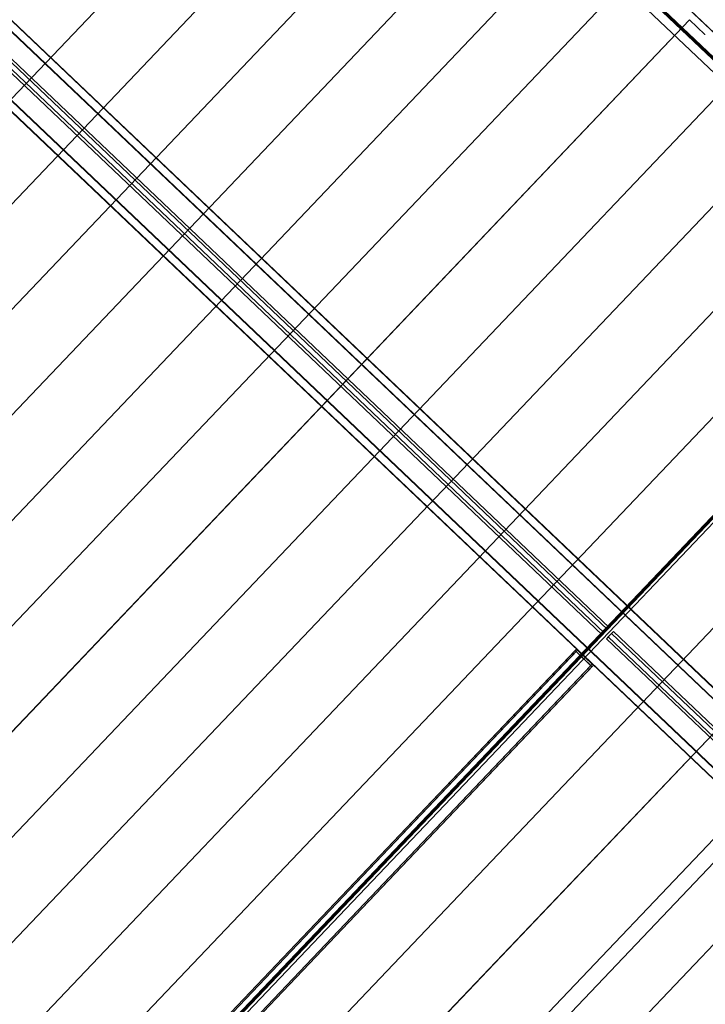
# Model space of a CAD drawing. Header units: metres. Extents: x 32343131.6 to 32343183.7, y 5699223.3 to 5699275.1.
# Tile 171 of 190: x 32343170.2 to 32343173.7, y 5699245.9 to 5699251. Entities that reach past the tile are written whole.
import ezdxf

# ---------------------------------------------------------------- set-up
doc = ezdxf.new("R2010")
doc.units = ezdxf.units.M
doc.layers.add('0-1', color=7, linetype='Continuous', lineweight=5)
doc.layers.add('G-ANNO-SYMB-1', color=7, linetype='Continuous', lineweight=9)
for name, color, linetype, lineweight, true_color in [('A-ROOF-1', 7, 'Continuous', 5, 0xcccccc), ('E-POWR-CNDT-1', 5, 'Continuous', 70, 0x0000ff), ('S-BEAM-1', 7, 'Continuous', 5, 0xcccccc), ('S-COLS-1', 7, 'Continuous', 5, 0xcccccc)]:
    doc.layers.add(name, color=color, linetype=linetype, lineweight=lineweight, true_color=true_color)

# ---------------------------------------------------------------- blocks, each defined once
blk = doc.blocks.new('HEB Träger - 3046107-TGA_190_LP5_GR_DA-TGA-01_G_')
at = {"layer": 'S-BEAM-1'}
for p, q in [((104.2451, -9.5108), (69.4692, 23.5744)), ((104.2467, -9.5092), (69.4707, 23.576)), ((104.2167, -9.5408), (69.4407, 23.5444)), ((69.4422, 23.5461), (104.2182, -9.5391)), ((69.2632, 23.3578), (104.0391, -9.7274)), ((104.0407, -9.7257), (69.2647, 23.3595)), ((104.0107, -9.7573), (69.2347, 23.3279)), ((104.0122, -9.7557), (69.2362, 23.3295)), ((95.4417, -1.332), (89.6674, 4.1615)), ((95.4051, -1.3704), (89.6309, 4.1231)), ((95.4148, -1.3603), (89.6405, 4.1332)), ((95.4321, -1.3421), (89.6578, 4.1514)), ((95.4051, -1.3704), (95.4321, -1.3421)), ((95.4051, -1.3704), (95.4148, -1.3603)), ((95.4148, -1.3603), (95.4417, -1.332)), ((95.4269, -1.3911), (95.4538, -1.3628)), ((95.4417, -1.332), (95.4321, -1.3421)), ((95.4365, -1.381), (95.4634, -1.3527)), ((95.4538, -1.3628), (95.4634, -1.3527)), ((101.2281, -6.8563), (95.4538, -1.3628)), ((101.2377, -6.8462), (95.4634, -1.3527)), ((95.4365, -1.381), (95.4269, -1.3911)), ((101.2011, -6.8846), (95.4269, -1.3911)), ((101.2108, -6.8745), (95.4365, -1.381))]:
    blk.add_line(p, q, dxfattribs=at)
blk = doc.blocks.new('Wasserleitblech - Wasserleitblech-3545865-TGA_190_LP5_GR_DA-TGA-01_G_')
at = {"layer": 'A-ROOF-1'}
for p, q in [((105.9336, -7.7361), (71.1576, 25.3491)), ((105.9341, -7.7355), (71.1582, 25.3497)), ((97.0963, 0.4653), (91.352, 5.9303)), ((97.0963, 0.4653), (91.352, 5.9303))]:
    blk.add_line(p, q, dxfattribs=at)
blk = doc.blocks.new('SHS-Stütze _EN 10210-2_ - 3877101-TGA_190_LP5_GR_DA-TGA-01_G_')
at = {"layer": 'S-COLS-1'}
for p, q in [((95.2657, -1.4517), (90.7867, -6.1596)), ((95.272, -1.4567), (90.793, -6.1646)), ((95.2729, -1.4441), (90.7939, -6.152)), ((95.2782, -1.4501), (90.7993, -6.158)), ((95.2657, -1.4517), (95.2729, -1.4441)), ((95.3526, -1.5344), (95.2657, -1.4517)), ((95.2782, -1.4501), (95.272, -1.4567)), ((95.272, -1.4567), (95.3473, -1.5284)), ((95.2729, -1.4441), (95.3598, -1.5268)), ((95.3536, -1.5218), (95.2782, -1.4501)), ((95.3536, -1.5218), (90.8746, -6.2297)), ((95.3473, -1.5284), (95.3536, -1.5218)), ((95.3473, -1.5284), (90.8684, -6.2363)), ((95.3526, -1.5344), (90.8737, -6.2423)), ((95.3598, -1.5268), (90.8809, -6.2347)), ((95.3598, -1.5268), (95.3526, -1.5344)), ((90.7939, -6.152), (90.7867, -6.1596)), ((90.7867, -6.1596), (90.8737, -6.2423)), ((90.793, -6.1646), (90.7993, -6.158)), ((90.8684, -6.2363), (90.793, -6.1646)), ((90.8809, -6.2347), (90.7939, -6.152)), ((90.7993, -6.158), (90.8746, -6.2297)), ((90.8746, -6.2297), (90.8684, -6.2363)), ((90.8737, -6.2423), (90.8809, -6.2347))]:
    blk.add_line(p, q, dxfattribs=at)
blk = doc.blocks.new('ARC_190_LPX_FM_Stellplätze_rvt-1-TGA_190_LP5_GR_DA-TGA-01_G_')
at = {"layer": 'S-BEAM-1'}
for p, q in [((32343163.7295, 5699243.8515), (32343171.9918, 5699252.536)), ((32343163.7295, 5699243.8515), (32343171.9918, 5699252.536)), ((32343163.7296, 5699243.8516), (32343171.9919, 5699252.5361)), ((32343163.7296, 5699243.8516), (32343171.9919, 5699252.5361)), ((32343164.0012, 5699243.593), (32343172.2635, 5699252.2775)), ((32343164.0012, 5699243.593), (32343172.2635, 5699252.2775)), ((32343164.0013, 5699243.5931), (32343172.2636, 5699252.2776)), ((32343164.0013, 5699243.5931), (32343172.2636, 5699252.2776)), ((32343164.2729, 5699243.3345), (32343172.5352, 5699252.0191)), ((32343164.2729, 5699243.3345), (32343172.5352, 5699252.0191)), ((32343164.273, 5699243.3346), (32343172.5353, 5699252.0192)), ((32343164.273, 5699243.3346), (32343172.5353, 5699252.0192)), ((32343164.5446, 5699243.0761), (32343172.8069, 5699251.7606)), ((32343164.5446, 5699243.0761), (32343172.8069, 5699251.7606)), ((32343164.5447, 5699243.0762), (32343172.8069, 5699251.7607)), ((32343164.5447, 5699243.0762), (32343172.8069, 5699251.7607)), ((32343164.8163, 5699242.8176), (32343173.0785, 5699251.5021)), ((32343164.8163, 5699242.8176), (32343173.0785, 5699251.5021)), ((32343164.8164, 5699242.8177), (32343173.0786, 5699251.5022)), ((32343164.8164, 5699242.8177), (32343173.0786, 5699251.5022)), ((32343165.0879, 5699242.5591), (32343173.3502, 5699251.2436)), ((32343165.0879, 5699242.5591), (32343173.3502, 5699251.2436)), ((32343165.088, 5699242.5592), (32343173.3503, 5699251.2437)), ((32343165.088, 5699242.5592), (32343173.3503, 5699251.2437)), ((32343165.3596, 5699242.3006), (32343173.6219, 5699250.9851)), ((32343165.3596, 5699242.3006), (32343173.6219, 5699250.9851)), ((32343165.3597, 5699242.3007), (32343173.622, 5699250.9852)), ((32343165.3597, 5699242.3007), (32343173.622, 5699250.9852)), ((32343173.6219, 5699250.9851), (32343173.622, 5699250.9852)), ((32343173.622, 5699250.9852), (32343173.6219, 5699250.9851)), ((32343173.7007, 5699250.9102), (32343173.6219, 5699250.9851)), ((32343173.622, 5699250.9852), (32343173.7008, 5699250.9103)), ((32343165.6313, 5699242.0422), (32343173.8936, 5699250.7267)), ((32343165.6313, 5699242.0422), (32343173.8936, 5699250.7267)), ((32343165.6314, 5699242.0422), (32343173.8937, 5699250.7268)), ((32343165.6314, 5699242.0422), (32343173.8937, 5699250.7268)), ((32343165.903, 5699241.7837), (32343174.1653, 5699250.4682)), ((32343165.903, 5699241.7837), (32343174.1653, 5699250.4682)), ((32343165.9031, 5699241.7838), (32343174.1654, 5699250.4683)), ((32343165.9031, 5699241.7838), (32343174.1654, 5699250.4683)), ((32343166.1747, 5699241.5252), (32343174.437, 5699250.2097)), ((32343166.1747, 5699241.5252), (32343174.437, 5699250.2097)), ((32343166.1748, 5699241.5253), (32343174.4371, 5699250.2098)), ((32343166.1748, 5699241.5253), (32343174.4371, 5699250.2098)), ((32343166.4464, 5699241.2667), (32343174.7087, 5699249.9512)), ((32343166.4464, 5699241.2667), (32343174.7087, 5699249.9512)), ((32343166.4465, 5699241.2668), (32343174.7088, 5699249.9513)), ((32343166.4465, 5699241.2668), (32343174.7088, 5699249.9513)), ((32343166.8114, 5699241.1063), (32343174.8983, 5699249.6066)), ((32343166.8114, 5699241.1063), (32343174.8983, 5699249.6066)), ((32343166.8114, 5699241.1063), (32343174.8983, 5699249.6066)), ((32343166.8114, 5699241.1063), (32343174.8983, 5699249.6066)), ((32343167.3233, 5699241.1004), (32343175.2521, 5699249.4344)), ((32343167.3233, 5699241.1004), (32343175.2521, 5699249.4344)), ((32343167.3233, 5699241.1004), (32343175.252, 5699249.4343)), ((32343167.3233, 5699241.1004), (32343175.252, 5699249.4343)), ((32343167.2614, 5699240.4913), (32343175.5237, 5699249.1758)), ((32343167.2614, 5699240.4913), (32343175.5237, 5699249.1758)), ((32343167.2615, 5699240.4914), (32343175.5238, 5699249.1759)), ((32343167.2615, 5699240.4914), (32343175.5238, 5699249.1759)), ((32343167.5331, 5699240.2328), (32343175.7954, 5699248.9173)), ((32343167.5331, 5699240.2328), (32343175.7954, 5699248.9173)), ((32343167.5332, 5699240.2329), (32343175.7955, 5699248.9174)), ((32343167.5332, 5699240.2329), (32343175.7955, 5699248.9174)), ((32343167.8048, 5699239.9743), (32343176.0671, 5699248.6588)), ((32343167.8048, 5699239.9743), (32343176.0671, 5699248.6588)), ((32343167.8049, 5699239.9744), (32343176.0672, 5699248.6589)), ((32343167.8049, 5699239.9744), (32343176.0672, 5699248.6589))]:
    blk.add_line(p, q, dxfattribs=at)
for major_axis, ratio, end_param in [((-0.00543, 0.00517), 0.087156, 2.355303), ((-0.00435, 0.00414), 0.087155, 2.355297)]:
    blk.add_ellipse((32343173.7012, 5699250.9106), major_axis=major_axis, ratio=ratio, start_param=1.570796, end_param=end_param, dxfattribs=at)
at = {"layer": 'A-ROOF-1'}
blk.add_blockref('Wasserleitblech - Wasserleitblech-3545865-TGA_190_LP5_GR_DA-TGA-01_G_', (32343077.7673, 5699249.1855), dxfattribs=at)
at = {"layer": 'S-BEAM-1'}
blk.add_blockref('HEB Träger - 3046107-TGA_190_LP5_GR_DA-TGA-01_G_', (32343077.7673, 5699249.1855), dxfattribs=at)
at = {"layer": 'S-COLS-1'}
blk.add_blockref('SHS-Stütze _EN 10210-2_ - 3877101-TGA_190_LP5_GR_DA-TGA-01_G_', (32343077.7673, 5699249.1855), dxfattribs=at)

msp = doc.modelspace()

# ---------------------------------------------------------------- linework, layer by layer
at = {"layer": 'E-POWR-CNDT-1'}
for p, q in [((32343174.88269, 5699249.70176), (32343166.27518, 5699257.89077)), ((32343166.79511, 5699241.1182), (32343174.88133, 5699249.61764))]:
    msp.add_line(p, q, dxfattribs=at)
at = {"layer": 'G-ANNO-SYMB-1'}
msp.add_line((32343176.42961, 5699249.46167), (32343158.59445, 5699230.71506), dxfattribs=at)

# ---------------------------------------------------------------- block references
at = {"layer": '0-1'}
msp.add_blockref('ARC_190_LPX_FM_Stellplätze_rvt-1-TGA_190_LP5_GR_DA-TGA-01_G_', (0, 0), dxfattribs=at)

doc.saveas('drawing.dxf')
